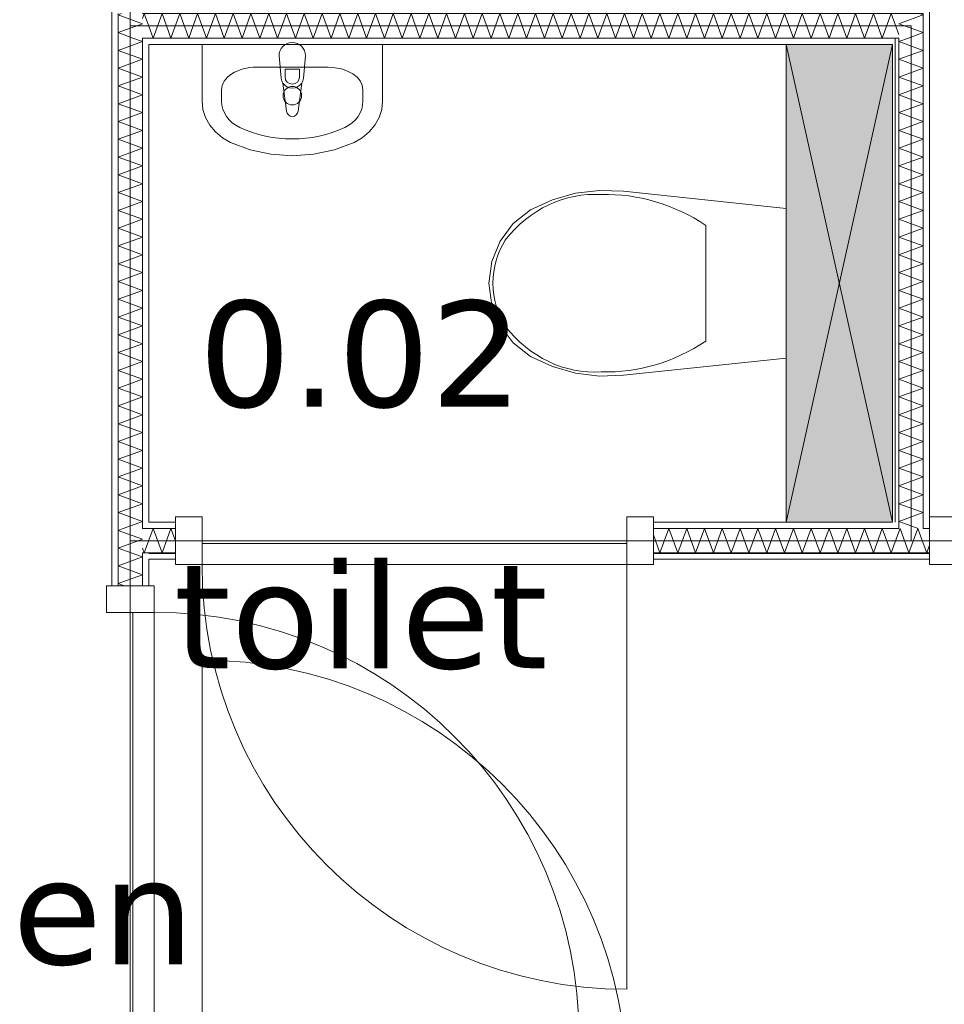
# Model space of a CAD drawing. Header units: millimetres. Extents: x -14925 to 266687, y -3550 to 35834.
# Tile 198 of 244: x 143326 to 145066, y 1351 to 3206. Entities that reach past the tile are written whole.
import ezdxf
from ezdxf.enums import TextEntityAlignment as Align

# ---------------------------------------------------------------- set-up
doc = ezdxf.new("R2010")
doc.units = ezdxf.units.MM
doc.header["$MEASUREMENT"] = 0
for name, color, linetype in [('New_22 C Binnenwanden', 7, 'Continuous'), ('New_22 C Binnenwanden Deuren', 7, 'Continuous'), ('New_22 C Binnenwanden Doorsnede-arcering', 7, 'Continuous'), ('New_22 C Binnenwanden Laagscheidingslijnen', 7, 'Continuous'), ('New_74 Sanitair', 7, 'Continuous'), ('New_74 Sanitair 2D arcering', 7, 'Continuous'), ('New_Z Gebruiksopp', 7, 'Continuous'), ('New_Z Gebruiksopp Zone omranding', 7, 'Continuous'), ('New_Z Gebruiksopp Zone tekst', 7, 'Continuous')]:
    doc.layers.add(name, color=color, linetype=linetype)
doc.styles.add('GENERATED_STYLE_1', font='verdana.ttf')
doc.styles.add('GENERATED_STYLE_2', font='verdana.ttf')
pattern_1 = [(180, (120873.91, 0), (0, 100), [])]
pattern_2 = [(90, (120873.91, 0), (-100, 0), [])]
pattern_3 = [(0, (120873.91, 0), (0, 100), [])]
pattern_4 = [(270, (120873.91, 0), (100, 0), [])]

# ---------------------------------------------------------------- blocks, each defined once
blk = doc.blocks.new('toilet_0.02_141_1', base_point=(143967.7, 2809))
at = {"layer": 'New_Z Gebruiksopp Zone tekst', "color": 2, "lineweight": 0}
for tag, style, p in [('DUMMY_941', 'GENERATED_STYLE_1', (143967.7, 2746.9)), ('DUMMY_942', 'GENERATED_STYLE_2', (143967.7, 2249.7))]:
    blk.add_attdef(tag, text='', height=200, dxfattribs=dict(at, style=style)).set_placement(p, align=Align.TOP_LEFT)
for tag, style, p in [('ROOM_NUMBER', 'GENERATED_STYLE_1', (143967.7, 2676.2)), ('ROOM_NAME', 'GENERATED_STYLE_2', (143967.7, 2183.8))]:
    blk.add_attdef(tag, text='', height=200, dxfattribs=dict(at, style=style)).set_placement(p, align=Align.TOP_CENTER)
blk = doc.blocks.new('berging fietsen_0.06_144_1', base_point=(142616.4, 2250))
at = {"layer": 'New_Z Gebruiksopp Zone tekst', "color": 2, "lineweight": 0}
for tag, style, p in [('DUMMY_941', 'GENERATED_STYLE_1', (142616.4, 2187.9)), ('DUMMY_942', 'GENERATED_STYLE_2', (142616.4, 1690.7))]:
    blk.add_attdef(tag, text='', height=200, dxfattribs=dict(at, style=style)).set_placement(p, align=Align.TOP_LEFT)
for tag, style, p in [('ROOM_NUMBER', 'GENERATED_STYLE_1', (142616.4, 2117.1)), ('ROOM_NAME', 'GENERATED_STYLE_2', (142616.4, 1626.2))]:
    blk.add_attdef(tag, text='', height=200, dxfattribs=dict(at, style=style)).set_placement(p, align=Align.TOP_CENTER)
blk = doc.blocks.new('Inbouwreservoir 26 KM[142]_1', base_point=(144968.9, 3159))
at = {"layer": 'New_74 Sanitair 2D arcering', "linetype": 'Continuous', "lineweight": 0, "true_color": 0xffffff}
blk.add_hatch(color=7, dxfattribs=at).paths.add_polyline_path([(144968.9, 3159), (144768.9, 3159), (144768.9, 2259), (144968.9, 2259)])
at = {"layer": 'New_74 Sanitair', "color": 7, "linetype": 'Continuous', "lineweight": 0}
for p, q in [((144968.9, 3159), (144768.9, 2259)), ((144768.9, 3159), (144968.9, 2259))]:
    blk.add_line(p, q, dxfattribs=at)
at = {"layer": 'New_74 Sanitair', "color": 7, "linetype": 'Continuous', "lineweight": 0, "flags": 128}
blk.add_lwpolyline([(144968.9, 3159), (144968.9, 2259), (144768.9, 2259), (144768.9, 3159)], close=True, dxfattribs=at)
blk = doc.blocks.new('Toilet 26[143]_1', base_point=(144768.9, 2709))
at = {"layer": 'New_74 Sanitair', "color": 7, "linetype": 'Continuous', "lineweight": 0}
for p, q in [((144617.5, 2817.9), (144617.5, 2709)), ((144617.5, 2709), (144617.5, 2600.1))]:
    blk.add_line(p, q, dxfattribs=at)
at = {"layer": 'New_74 Sanitair', "color": 7, "linetype": 'Continuous', "lineweight": 0, "flags": 128}
blk.add_lwpolyline([(144372.2, 2539.6), (144328.6, 2552), (144287.6, 2571), (144255, 2596.6), (144230.1, 2629.6), (144214.3, 2668), (144208.9, 2709), (144214.3, 2750), (144230.1, 2788.4), (144255, 2821.4), (144287.6, 2847), (144328.6, 2866), (144372.2, 2878.4), (144417.1, 2883.9), (144462.3, 2882.3), (144768.9, 2850), (144768.9, 2568), (144462.3, 2535.7), (144417.1, 2534.1)], close=True, dxfattribs=at)
at = {"layer": 'New_74 Sanitair', "color": 7, "linetype": 'Continuous', "lineweight": 0}
for centre, major_axis, start_param, end_param in [((144408.1, 2619.5), (0, 256.9), 6.227458, 7.128046), ((144429.5, 2450.9), (0, 425.3), 5.753783, 6.306803), ((144337.7, 2708.2), (0, 138.5), 0.938292, 1.564935), ((144337.7, 2709.8), (0, 138.5), 1.576657, 2.203301), ((144408.1, 2798.5), (0, 256.9), 2.296735, 3.197324), ((144429.5, 2967.1), (0, 425.3), 3.117977, 3.670997)]:
    blk.add_ellipse(centre, major_axis=major_axis, ratio=0.875546, start_param=start_param, end_param=end_param, dxfattribs=at)
blk = doc.blocks.new('Wasbak 26[144]_1', base_point=(143838.9, 3159))
at = {"layer": 'New_74 Sanitair', "color": 7, "linetype": 'Continuous', "lineweight": 0}
for p, q in [((143906.2, 3115.9), (143771.6, 3115.9)), ((143825.3, 3097.7), (143825.3, 3112.5)), ((143825.3, 3112.5), (143852.5, 3112.5)), ((143852.5, 3112.5), (143852.5, 3097.7)), ((143705.9, 3073.5), (143705.9, 3052.1)), ((143972, 3073.5), (143972, 3052.1))]:
    blk.add_line(p, q, dxfattribs=at)
at = {"layer": 'New_74 Sanitair', "color": 7, "linetype": 'Continuous', "lineweight": 0, "flags": 128}
blk.add_lwpolyline([(143668.9, 3159), (143668.9, 3052.1), (143670.5, 3036.4), (143675.4, 3021.1), (143683.4, 3006.9), (143694.1, 2994.1), (143707.4, 2983.1), (143722.6, 2974.4), (143759.6, 2960.4), (143798.7, 2951.9), (143838.9, 2949), (143879.1, 2951.9), (143918.2, 2960.4), (143955.2, 2974.4), (143970.5, 2983.1), (143983.7, 2994.1), (143994.5, 3006.9), (144002.4, 3021.1), (144007.3, 3036.4), (144008.9, 3052.1), (144008.9, 3159)], close=True, dxfattribs=at)
blk.add_lwpolyline([(143813.9, 3137.5), (143817.9, 3095.5, 0.12102), (143821.2, 3086), (143827.8, 3033.1, 0.882566), (143850, 3033.1), (143856.6, 3086, 0.12102), (143859.9, 3095.5), (143863.9, 3137.5, 1)], format="xyb", close=True, dxfattribs=at)
at = {"layer": 'New_74 Sanitair', "color": 7, "linetype": 'Continuous', "lineweight": 0}
blk.add_circle((143838.9, 3062.3), 17.5, dxfattribs=at)
for centre, radius, start, end in [((143838.9, 3097.4), 21.1, 212.771, 327.229), ((143838.9, 3097.7), 13.6, 180, 0)]:
    blk.add_arc(centre, radius, start, end, dxfattribs=at)
for centre, major_axis, ratio, start_param, end_param in [((143771.6, 3073.5), (65.8, 0), 0.645355, 1.570796, 3.141593), ((143906.2, 3073.5), (65.8, 0), 0.645355, 0, 1.570796), ((143771.6, 3052.1), (65.7, 0), 0.860963, 3.141593, 4.215414), ((143906.3, 3052.1), (65.7, 0), 0.860963, 5.209364, 6.283185), ((143838.9, 3159), (207, 0), 0.860963, 4.215414, 5.209364)]:
    blk.add_ellipse(centre, major_axis=major_axis, ratio=ratio, start_param=start_param, end_param=end_param, dxfattribs=at)
blk = doc.blocks.new('*X3174', base_point=(120873.9, 0))
at = {"layer": 'New_22 C Binnenwanden Doorsnede-arcering', "color": 7, "linetype": 'Continuous', "lineweight": 0}
for p in [(143556.9, 2210), (143568.9, 2225)]:
    blk.add_line(p, (143560.2, 2201), dxfattribs=at)
blk = doc.blocks.new('*X3175', base_point=(120873.9, 0))
at = {"layer": 'New_22 C Binnenwanden Doorsnede-arcering', "color": 7, "linetype": 'Continuous', "lineweight": 0}
for p in [(145026.9, 2219.2), (145038.9, 2215.8)]:
    blk.add_line(p, (145033.5, 2201), dxfattribs=at)
blk = doc.blocks.new('*X3177', base_point=(120873.9, 0))
at = {"layer": 'New_22 C Binnenwanden Doorsnede-arcering', "color": 7, "linetype": 'Continuous', "lineweight": 0}
for p, q in [((144983.3, 2247), (144980.9, 2240.4)), ((144983.3, 2247), (145000, 2201)), ((145016.8, 2247), (145000, 2201)), ((145016.8, 2247), (145026.9, 2219.2))]:
    blk.add_line(p, q, dxfattribs=at)
blk = doc.blocks.new('*X3178', base_point=(120873.9, 0))
at = {"layer": 'New_22 C Binnenwanden Doorsnede-arcering', "color": 7, "linetype": 'Continuous', "lineweight": 0}
for p, q in [((143576.9, 2247), (143568.9, 2225)), ((143576.9, 2247), (143593.7, 2201)), ((143610.4, 2247), (143593.7, 2201)), ((143610.4, 2247), (143618.9, 2223.6))]:
    blk.add_line(p, q, dxfattribs=at)
blk = doc.blocks.new('*X3179', base_point=(120873.9, 0))
at = {"layer": 'New_22 C Binnenwanden Doorsnede-arcering', "color": 7, "linetype": 'Continuous', "lineweight": 0}
for p, q in [((144548, 2247), (144531.2, 2201)), ((144548, 2247), (144564.7, 2201)), ((144581.5, 2247), (144564.7, 2201)), ((144581.5, 2247), (144598.2, 2201)), ((144615, 2247), (144598.2, 2201)), ((144615, 2247), (144631.7, 2201)), ((144648.4, 2247), (144631.7, 2201)), ((144648.4, 2247), (144665.2, 2201)), ((144681.9, 2247), (144665.2, 2201)), ((144681.9, 2247), (144698.7, 2201)), ((144715.4, 2247), (144698.7, 2201)), ((144715.4, 2247), (144732.2, 2201)), ((144748.9, 2247), (144732.2, 2201)), ((144748.9, 2247), (144765.6, 2201)), ((144782.4, 2247), (144765.6, 2201)), ((144782.4, 2247), (144799.1, 2201)), ((144815.9, 2247), (144799.1, 2201)), ((144815.9, 2247), (144832.6, 2201)), ((144849.4, 2247), (144832.6, 2201)), ((144849.4, 2247), (144866.1, 2201)), ((144882.8, 2247), (144866.1, 2201)), ((144882.8, 2247), (144899.6, 2201)), ((144916.3, 2247), (144899.6, 2201)), ((144916.3, 2247), (144933.1, 2201)), ((144949.8, 2247), (144933.1, 2201)), ((144949.8, 2247), (144966.6, 2201)), ((144518.9, 2234.9), (144531.2, 2201)), ((144980.9, 2240.4), (144966.6, 2201))]:
    blk.add_line(p, q, dxfattribs=at)
blk = doc.blocks.new('D1 bl 26[198]_1', base_point=(120873.9, 0))
at = {"layer": 'New_22 C Binnenwanden Deuren', "color": 7, "linetype": 'Continuous', "lineweight": 0}
for p, q in [((145088.9, 2269), (145038.9, 2269)), ((145038.9, 2269), (145038.9, 2179)), ((145088.9, 2179), (145088.9, 2269)), ((145938.9, 2269), (145888.9, 2269)), ((145888.9, 2269), (145888.9, 2179)), ((145938.9, 2179), (145938.9, 2269)), ((145038.9, 2259), (145038.9, 2247)), ((145038.9, 2247), (145038.9, 2201)), ((145938.9, 2259), (145938.9, 2247)), ((145938.9, 2247), (145938.9, 2201)), ((145088.9, 2179), (145088.9, 2219)), ((145088.9, 2219), (145888.9, 2219)), ((145888.9, 2219), (145888.9, 2179)), ((145038.9, 2201), (145038.9, 2189)), ((145938.9, 2201), (145938.9, 2189)), ((145038.9, 2179), (145088.9, 2179)), ((145088.9, 2179), (145088.9, 1379)), ((145888.9, 2179), (145088.9, 2179)), ((145888.9, 2179), (145938.9, 2179))]:
    blk.add_line(p, q, dxfattribs=at)
blk.add_arc((145088.9, 2179), 800, 270, 0, dxfattribs=at)
blk = doc.blocks.new('D1 bl 26[199]_1', base_point=(120873.9, 0))
at = {"layer": 'New_22 C Binnenwanden Deuren', "color": 7, "linetype": 'Continuous', "lineweight": 0}
for p, q in [((143618.9, 2269), (143668.9, 2269)), ((143618.9, 2179), (143618.9, 2269)), ((143668.9, 2269), (143668.9, 2179)), ((144468.9, 2179), (144468.9, 2269)), ((144468.9, 2269), (144518.9, 2269)), ((144518.9, 2269), (144518.9, 2179)), ((143618.9, 2259), (143618.9, 2247)), ((143618.9, 2247), (143618.9, 2201)), ((144518.9, 2259), (144518.9, 2247)), ((144518.9, 2247), (144518.9, 2201)), ((144468.9, 2219), (143668.9, 2219)), ((143668.9, 2219), (143668.9, 2179)), ((144468.9, 2179), (144468.9, 2219)), ((143618.9, 2201), (143618.9, 2189)), ((144518.9, 2201), (144518.9, 2189)), ((143668.9, 2179), (143618.9, 2179)), ((143668.9, 2179), (144468.9, 2179)), ((144468.9, 2179), (144468.9, 1379)), ((144518.9, 2179), (144468.9, 2179))]:
    blk.add_line(p, q, dxfattribs=at)
blk.add_arc((144468.9, 2179), 800, 180, 270, dxfattribs=at)
blk = doc.blocks.new('Wall_491_1', base_point=(148248.9, 2224))
at = {"layer": 'New_22 C Binnenwanden Doorsnede-arcering', "linetype": 'Continuous', "lineweight": 0, "true_color": 0x000000}
h = blk.add_hatch(dxfattribs=at)
h.set_pattern_fill('325_Houtachtig_plaatmate_E0', color=18, style=0, pattern_type=2)
h.set_pattern_definition(pattern_1)
h.paths.add_polyline_path([(143568.9, 2259), (143568.9, 2247), (143618.9, 2247), (143618.9, 2259)])
h = blk.add_hatch(dxfattribs=at)
h.set_pattern_fill('325_Houtachtig_plaatmate_E0', color=18, style=0, pattern_type=2)
h.set_pattern_definition(pattern_1)
h.paths.add_polyline_path([(144518.9, 2247), (144968.9, 2247), (144968.9, 2259), (144518.9, 2259)])
h = blk.add_hatch(dxfattribs=at)
h.set_pattern_fill('325_Houtachtig_plaatmate_E0', color=18, style=0, pattern_type=2)
h.set_pattern_definition(pattern_1)
h.paths.add_polyline_path([(144968.9, 2247), (144980.9, 2247), (144980.9, 2259), (144968.9, 2259)])
h = blk.add_hatch(dxfattribs=at)
h.set_pattern_fill('325_Houtachtig_plaatmate_E0', color=18, style=0, pattern_type=2)
h.set_pattern_definition(pattern_1)
h.paths.add_polyline_path([(145026.9, 2247), (145038.9, 2247), (145038.9, 2259), (145026.9, 2259)])
h = blk.add_hatch(dxfattribs=at)
h.set_pattern_fill('325_Houtachtig_plaatmate_E0', color=18, style=0, pattern_type=2)
h.set_pattern_definition(pattern_1)
h.paths.add_polyline_path([(143568.9, 2189), (143618.9, 2189), (143618.9, 2201), (143568.9, 2201)])
h = blk.add_hatch(dxfattribs=at)
h.set_pattern_fill('325_Houtachtig_plaatmate_E0', color=18, style=0, pattern_type=2)
h.set_pattern_definition(pattern_1)
h.paths.add_polyline_path([(145038.9, 2201), (144518.9, 2201), (144518.9, 2189), (145038.9, 2189)])
at = {"layer": 'New_22 C Binnenwanden', "color": 1, "linetype": 'Continuous', "lineweight": 0}
for p, q in [((143618.9, 2259), (143618.9, 2247)), ((143618.9, 2247), (143618.9, 2201)), ((144518.9, 2259), (144518.9, 2247)), ((144518.9, 2247), (144518.9, 2201)), ((145038.9, 2259), (145038.9, 2247)), ((145038.9, 2247), (145038.9, 2201)), ((143618.9, 2201), (143618.9, 2189)), ((144518.9, 2201), (144518.9, 2189)), ((145038.9, 2201), (145038.9, 2189))]:
    blk.add_line(p, q, dxfattribs=at)
at = {"layer": 'New_22 C Binnenwanden', "color": 1, "linetype": 'Continuous', "lineweight": 0, "flags": 128}
for points in [[(143618.9, 2259), (143568.9, 2259)], [(144968.9, 2259), (144518.9, 2259)], [(143568.9, 2189), (143618.9, 2189)], [(144518.9, 2189), (145038.9, 2189)]]:
    blk.add_lwpolyline(points, dxfattribs=at)
at = {"layer": 'New_22 C Binnenwanden Laagscheidingslijnen', "color": 1, "linetype": 'Continuous', "lineweight": 0}
for p, q in [((143568.9, 2247), (143556.9, 2247)), ((143618.9, 2247), (143568.9, 2247)), ((144980.9, 2247), (144518.9, 2247)), ((144980.9, 2259), (144980.9, 2247)), ((145026.9, 2247), (145026.9, 2259)), ((145038.9, 2247), (145026.9, 2247)), ((143556.9, 2201), (143568.9, 2201)), ((143618.9, 2201), (143568.9, 2201)), ((145038.9, 2201), (144518.9, 2201))]:
    blk.add_line(p, q, dxfattribs=at)
at = {"layer": 'New_22 C Binnenwanden', "color": 1, "lineweight": 0}
for name in ['*X3178', '*X3179', '*X3177', '*X3174', '*X3175']:
    blk.add_blockref(name, (120873.9, 0), dxfattribs=at)
at = {"layer": 'New_22 C Binnenwanden Deuren', "color": 7, "linetype": 'Continuous', "lineweight": 0}
for name in ['D1 bl 26[199]_1', 'D1 bl 26[198]_1']:
    blk.add_blockref(name, (120873.9, 0), dxfattribs=at)
blk = doc.blocks.new('*X3183', base_point=(120873.9, 0))
at = {"layer": 'New_22 C Binnenwanden Doorsnede-arcering', "color": 7, "linetype": 'Continuous', "lineweight": 0}
for p, q in [((145023.1, 3213.2), (144980.9, 3197.8)), ((145025.1, 3215.2), (145020.3, 3217)), ((145000.6, 3190.7), (144980.9, 3197.8))]:
    blk.add_line(p, q, dxfattribs=at)
blk = doc.blocks.new('*X3184', base_point=(120873.9, 0))
at = {"layer": 'New_22 C Binnenwanden Doorsnede-arcering', "color": 7, "linetype": 'Continuous', "lineweight": 0}
blk.add_line((145017.3, 2247), (144984.4, 2259), dxfattribs=at)
blk = doc.blocks.new('*X3185', base_point=(120873.9, 0))
at = {"layer": 'New_22 C Binnenwanden Doorsnede-arcering', "color": 7, "linetype": 'Continuous', "lineweight": 0}
for p, q in [((144999.2, 3171), (144980.9, 3164.4)), ((145026.9, 3147.6), (144980.9, 3164.4)), ((145026.9, 3147.6), (144980.9, 3130.9)), ((145026.9, 3114.1), (144980.9, 3130.9)), ((145026.9, 3114.1), (144980.9, 3097.4)), ((145026.9, 3080.6), (144980.9, 3097.4)), ((145026.9, 3080.6), (144980.9, 3063.9)), ((145026.9, 3047.2), (144980.9, 3063.9)), ((145026.9, 3047.2), (144980.9, 3030.4)), ((145026.9, 3013.7), (144980.9, 3030.4)), ((145026.9, 3013.7), (144980.9, 2996.9)), ((145026.9, 2980.2), (144980.9, 2996.9)), ((145026.9, 2980.2), (144980.9, 2963.4)), ((145026.9, 2946.7), (144980.9, 2963.4)), ((145026.9, 2946.7), (144980.9, 2930)), ((145026.9, 2913.2), (144980.9, 2930)), ((145026.9, 2913.2), (144980.9, 2896.5)), ((145026.9, 2879.7), (144980.9, 2896.5)), ((145026.9, 2879.7), (144980.9, 2863)), ((145026.9, 2846.2), (144980.9, 2863)), ((145026.9, 2846.2), (144980.9, 2829.5)), ((145026.9, 2812.8), (144980.9, 2829.5)), ((145026.9, 2812.8), (144980.9, 2796)), ((145026.9, 2779.3), (144980.9, 2796)), ((145026.9, 2779.3), (144980.9, 2762.5)), ((145026.9, 2745.8), (144980.9, 2762.5)), ((145026.9, 2745.8), (144980.9, 2729)), ((145026.9, 2712.3), (144980.9, 2729)), ((145026.9, 2712.3), (144980.9, 2695.6)), ((145026.9, 2678.8), (144980.9, 2695.6)), ((145026.9, 2678.8), (144980.9, 2662.1)), ((145026.9, 2645.3), (144980.9, 2662.1)), ((145026.9, 2645.3), (144980.9, 2628.6)), ((145026.9, 2611.9), (144980.9, 2628.6)), ((145026.9, 2611.9), (144980.9, 2595.1)), ((145026.9, 2578.4), (144980.9, 2595.1)), ((145026.9, 2578.4), (144980.9, 2561.6)), ((145026.9, 2544.9), (144980.9, 2561.6)), ((145026.9, 2544.9), (144980.9, 2528.1)), ((145026.9, 2511.4), (144980.9, 2528.1)), ((145026.9, 2511.4), (144980.9, 2494.7)), ((145026.9, 2477.9), (144980.9, 2494.7)), ((145026.9, 2477.9), (144980.9, 2461.2)), ((145026.9, 2444.4), (144980.9, 2461.2)), ((145026.9, 2444.4), (144980.9, 2427.7)), ((145026.9, 2410.9), (144980.9, 2427.7)), ((145026.9, 2410.9), (144980.9, 2394.2)), ((145026.9, 2377.5), (144980.9, 2394.2)), ((145026.9, 2377.5), (144980.9, 2360.7)), ((145026.9, 2344), (144980.9, 2360.7)), ((145026.9, 2344), (144980.9, 2327.2)), ((145026.9, 2310.5), (144980.9, 2327.2)), ((145026.9, 2310.5), (144980.9, 2293.7)), ((145026.9, 2277), (144980.9, 2293.7)), ((145026.9, 2277), (144980.9, 2260.3)), ((144984.4, 2259), (144980.9, 2260.3))]:
    blk.add_line(p, q, dxfattribs=at)
blk = doc.blocks.new('*X3186', base_point=(120873.9, 0))
at = {"layer": 'New_22 C Binnenwanden Doorsnede-arcering', "color": 7, "linetype": 'Continuous', "lineweight": 0}
for p, q in [((145026.9, 3214.6), (145023.1, 3213.2)), ((145026.9, 3214.6), (145025.1, 3215.2)), ((145026.9, 3181.1), (145000.6, 3190.7)), ((145026.9, 3181.1), (144999.2, 3171))]:
    blk.add_line(p, q, dxfattribs=at)
blk = doc.blocks.new('Wall_492_1', base_point=(145003.9, 3194))
at = {"layer": 'New_22 C Binnenwanden Doorsnede-arcering', "linetype": 'Continuous', "lineweight": 0, "true_color": 0x000000}
h = blk.add_hatch(dxfattribs=at)
h.set_pattern_fill('325_Houtachtig_plaatmate_E0', color=18, style=0, pattern_type=2)
h.set_pattern_definition(pattern_2)
h.paths.add_polyline_path([(145026.9, 3229), (145026.9, 3217), (145038.9, 3229)])
h = blk.add_hatch(dxfattribs=at)
h.set_pattern_fill('325_Houtachtig_plaatmate_E0', color=18, style=0, pattern_type=2)
h.set_pattern_definition(pattern_2)
h.paths.add_polyline_path([(145026.9, 3217), (145038.9, 3217), (145038.9, 3229)])
h = blk.add_hatch(dxfattribs=at)
h.set_pattern_fill('325_Houtachtig_plaatmate_E0', color=18, style=0, pattern_type=2)
h.set_pattern_definition(pattern_2)
h.paths.add_polyline_path([(145026.9, 3217), (145026.9, 2259), (145038.9, 2259), (145038.9, 3217)])
h = blk.add_hatch(dxfattribs=at)
h.set_pattern_fill('325_Houtachtig_plaatmate_E0', color=18, style=0, pattern_type=2)
h.set_pattern_definition(pattern_2)
h.paths.add_polyline_path([(144968.9, 3171), (144968.9, 3159), (144980.9, 3171)])
h = blk.add_hatch(dxfattribs=at)
h.set_pattern_fill('325_Houtachtig_plaatmate_E0', color=18, style=0, pattern_type=2)
h.set_pattern_definition(pattern_2)
h.paths.add_polyline_path([(144968.9, 3159), (144980.9, 3159), (144980.9, 3171)])
h = blk.add_hatch(dxfattribs=at)
h.set_pattern_fill('325_Houtachtig_plaatmate_E0', color=18, style=0, pattern_type=2)
h.set_pattern_definition(pattern_2)
h.paths.add_polyline_path([(144968.9, 3159), (144968.9, 2259), (144980.9, 2259), (144980.9, 3159)])
at = {"layer": 'New_22 C Binnenwanden', "color": 1, "linetype": 'Continuous', "lineweight": 0, "flags": 128}
for points in [[(145038.9, 3229), (145026.9, 3229)], [(145038.9, 2259), (145038.9, 3229)], [(144968.9, 3159), (144968.9, 2259)]]:
    blk.add_lwpolyline(points, dxfattribs=at)
at = {"layer": 'New_22 C Binnenwanden Laagscheidingslijnen', "color": 1, "linetype": 'Continuous', "lineweight": 0}
for p, q in [((145026.9, 3217), (144980.9, 3217)), ((145026.9, 3171), (145026.9, 3217)), ((144980.9, 3171), (144968.9, 3171)), ((144980.9, 3159), (144980.9, 3171)), ((144980.9, 2259), (144980.9, 3159)), ((145026.9, 2259), (145026.9, 3171)), ((144980.9, 2259), (144980.9, 2247)), ((145026.9, 2247), (145026.9, 2259))]:
    blk.add_line(p, q, dxfattribs=at)
at = {"layer": 'New_22 C Binnenwanden', "color": 1, "lineweight": 0}
for name in ['*X3183', '*X3186', '*X3185', '*X3184']:
    blk.add_blockref(name, (120873.9, 0), dxfattribs=at)
blk = doc.blocks.new('*X3188', base_point=(120873.9, 0))
at = {"layer": 'New_22 C Binnenwanden Doorsnede-arcering', "color": 7, "linetype": 'Continuous', "lineweight": 0}
for p in [(143556.9, 3208), (143568.9, 3193)]:
    blk.add_line(p, (143560.2, 3217), dxfattribs=at)
blk = doc.blocks.new('*X3189', base_point=(120873.9, 0))
at = {"layer": 'New_22 C Binnenwanden Doorsnede-arcering', "color": 7, "linetype": 'Continuous', "lineweight": 0}
for p, q in [((143576.9, 3171), (143593.7, 3217)), ((143610.4, 3171), (143593.7, 3217)), ((143610.4, 3171), (143627.1, 3217)), ((143643.9, 3171), (143627.1, 3217)), ((143643.9, 3171), (143660.6, 3217)), ((143677.4, 3171), (143660.6, 3217)), ((143677.4, 3171), (143694.1, 3217)), ((143710.9, 3171), (143694.1, 3217)), ((143710.9, 3171), (143727.6, 3217)), ((143744.3, 3171), (143727.6, 3217)), ((143744.3, 3171), (143761.1, 3217)), ((143777.8, 3171), (143761.1, 3217)), ((143777.8, 3171), (143794.6, 3217)), ((143811.3, 3171), (143794.6, 3217)), ((143811.3, 3171), (143828.1, 3217)), ((143844.8, 3171), (143828.1, 3217)), ((143844.8, 3171), (143861.5, 3217)), ((143878.3, 3171), (143861.5, 3217)), ((143878.3, 3171), (143895, 3217)), ((143911.8, 3171), (143895, 3217)), ((143911.8, 3171), (143928.5, 3217)), ((143945.3, 3171), (143928.5, 3217)), ((143945.3, 3171), (143962, 3217)), ((143978.7, 3171), (143962, 3217)), ((143978.7, 3171), (143995.5, 3217)), ((144012.2, 3171), (143995.5, 3217)), ((144012.2, 3171), (144029, 3217)), ((144045.7, 3171), (144029, 3217)), ((144045.7, 3171), (144062.5, 3217)), ((144079.2, 3171), (144062.5, 3217)), ((144079.2, 3171), (144095.9, 3217)), ((144112.7, 3171), (144095.9, 3217)), ((144112.7, 3171), (144129.4, 3217)), ((144146.2, 3171), (144129.4, 3217)), ((144146.2, 3171), (144162.9, 3217)), ((144179.7, 3171), (144162.9, 3217)), ((144179.7, 3171), (144196.4, 3217)), ((144213.1, 3171), (144196.4, 3217)), ((144213.1, 3171), (144229.9, 3217)), ((144246.6, 3171), (144229.9, 3217)), ((144246.6, 3171), (144263.4, 3217)), ((144280.1, 3171), (144263.4, 3217)), ((144280.1, 3171), (144296.8, 3217)), ((144313.6, 3171), (144296.8, 3217)), ((144313.6, 3171), (144330.3, 3217)), ((144347.1, 3171), (144330.3, 3217)), ((144347.1, 3171), (144363.8, 3217)), ((144380.6, 3171), (144363.8, 3217)), ((144380.6, 3171), (144397.3, 3217)), ((144414, 3171), (144397.3, 3217)), ((144414, 3171), (144430.8, 3217)), ((144447.5, 3171), (144430.8, 3217)), ((144447.5, 3171), (144464.3, 3217)), ((144481, 3171), (144464.3, 3217)), ((144481, 3171), (144497.8, 3217)), ((144514.5, 3171), (144497.8, 3217)), ((144514.5, 3171), (144531.2, 3217)), ((144548, 3171), (144531.2, 3217)), ((144548, 3171), (144564.7, 3217)), ((144581.5, 3171), (144564.7, 3217)), ((144581.5, 3171), (144598.2, 3217)), ((144615, 3171), (144598.2, 3217)), ((144615, 3171), (144631.7, 3217)), ((144648.4, 3171), (144631.7, 3217)), ((144648.4, 3171), (144665.2, 3217)), ((144681.9, 3171), (144665.2, 3217)), ((144681.9, 3171), (144698.7, 3217)), ((144715.4, 3171), (144698.7, 3217)), ((144715.4, 3171), (144732.2, 3217)), ((144748.9, 3171), (144732.2, 3217)), ((144748.9, 3171), (144765.6, 3217)), ((144782.4, 3171), (144765.6, 3217)), ((144782.4, 3171), (144799.1, 3217)), ((144815.9, 3171), (144799.1, 3217)), ((144815.9, 3171), (144832.6, 3217)), ((144849.4, 3171), (144832.6, 3217)), ((144849.4, 3171), (144866.1, 3217)), ((144882.8, 3171), (144866.1, 3217)), ((144882.8, 3171), (144899.6, 3217)), ((144916.3, 3171), (144899.6, 3217)), ((144916.3, 3171), (144933.1, 3217)), ((144949.8, 3171), (144933.1, 3217)), ((144949.8, 3171), (144966.6, 3217)), ((144980.9, 3177.6), (144966.6, 3217)), ((143576.9, 3171), (143568.9, 3193))]:
    blk.add_line(p, q, dxfattribs=at)
blk = doc.blocks.new('Wall_493_1', base_point=(145003.9, 3194))
at = {"layer": 'New_22 C Binnenwanden Doorsnede-arcering', "linetype": 'Continuous', "lineweight": 0, "true_color": 0x000000}
h = blk.add_hatch(dxfattribs=at)
h.set_pattern_fill('325_Houtachtig_plaatmate_E0', color=18, style=0, pattern_type=2)
h.set_pattern_definition(pattern_3)
h.paths.add_polyline_path([(145026.9, 3229), (143568.9, 3229), (143568.9, 3217), (145026.9, 3217)])
h = blk.add_hatch(dxfattribs=at)
h.set_pattern_fill('325_Houtachtig_plaatmate_E0', color=18, style=0, pattern_type=2)
h.set_pattern_definition(pattern_3)
h.paths.add_polyline_path([(144968.9, 3171), (143568.9, 3171), (143568.9, 3159), (144968.9, 3159)])
at = {"layer": 'New_22 C Binnenwanden', "color": 1, "linetype": 'Continuous', "lineweight": 0, "flags": 128}
for points in [[(145026.9, 3229), (143568.9, 3229)], [(143568.9, 3159), (144968.9, 3159)]]:
    blk.add_lwpolyline(points, dxfattribs=at)
at = {"layer": 'New_22 C Binnenwanden Laagscheidingslijnen', "color": 1, "linetype": 'Continuous', "lineweight": 0}
for p, q in [((143568.9, 3217), (143556.9, 3217)), ((143568.9, 3217), (144980.9, 3217)), ((145026.9, 3217), (144980.9, 3217)), ((143556.9, 3171), (143568.9, 3171)), ((143568.9, 3171), (144968.9, 3171)), ((144980.9, 3171), (144968.9, 3171))]:
    blk.add_line(p, q, dxfattribs=at)
at = {"layer": 'New_22 C Binnenwanden', "color": 1, "lineweight": 0}
for name in ['*X3188', '*X3189']:
    blk.add_blockref(name, (120873.9, 0), dxfattribs=at)
blk = doc.blocks.new('*X3319', base_point=(120873.9, 0))
at = {"layer": 'New_22 C Binnenwanden Doorsnede-arcering', "color": 7, "linetype": 'Continuous', "lineweight": 0}
for p, q in [((143510.9, 3214.6), (143517.5, 3217)), ((143510.9, 3214.6), (143556.9, 3197.8)), ((143510.9, 3181.1), (143556.9, 3197.8)), ((143510.9, 3181.1), (143538.7, 3171))]:
    blk.add_line(p, q, dxfattribs=at)
blk = doc.blocks.new('*X3320', base_point=(120873.9, 0))
at = {"layer": 'New_22 C Binnenwanden Doorsnede-arcering', "color": 7, "linetype": 'Continuous', "lineweight": 0}
for p, q in [((143510.9, 3147.6), (143556.9, 3164.4)), ((143538.7, 3171), (143556.9, 3164.4)), ((143510.9, 3147.6), (143556.9, 3130.9)), ((143510.9, 3114.1), (143556.9, 3130.9)), ((143510.9, 3114.1), (143556.9, 3097.4)), ((143510.9, 3080.6), (143556.9, 3097.4)), ((143510.9, 3080.6), (143556.9, 3063.9)), ((143510.9, 3047.2), (143556.9, 3063.9)), ((143510.9, 3047.2), (143556.9, 3030.4)), ((143510.9, 3013.7), (143556.9, 3030.4)), ((143510.9, 3013.7), (143556.9, 2996.9)), ((143510.9, 2980.2), (143556.9, 2996.9)), ((143510.9, 2980.2), (143556.9, 2963.4)), ((143510.9, 2946.7), (143556.9, 2963.4)), ((143510.9, 2946.7), (143556.9, 2930)), ((143510.9, 2913.2), (143556.9, 2930)), ((143510.9, 2913.2), (143556.9, 2896.5)), ((143510.9, 2879.7), (143556.9, 2896.5)), ((143510.9, 2879.7), (143556.9, 2863)), ((143510.9, 2846.2), (143556.9, 2863)), ((143510.9, 2846.2), (143556.9, 2829.5)), ((143510.9, 2812.8), (143556.9, 2829.5)), ((143510.9, 2812.8), (143556.9, 2796)), ((143510.9, 2779.3), (143556.9, 2796)), ((143510.9, 2779.3), (143556.9, 2762.5)), ((143510.9, 2745.8), (143556.9, 2762.5)), ((143510.9, 2745.8), (143556.9, 2729)), ((143510.9, 2712.3), (143556.9, 2729)), ((143510.9, 2712.3), (143556.9, 2695.6)), ((143510.9, 2678.8), (143556.9, 2695.6)), ((143510.9, 2678.8), (143556.9, 2662.1)), ((143510.9, 2645.3), (143556.9, 2662.1)), ((143510.9, 2645.3), (143556.9, 2628.6)), ((143510.9, 2611.9), (143556.9, 2628.6)), ((143510.9, 2611.9), (143556.9, 2595.1)), ((143510.9, 2578.4), (143556.9, 2595.1)), ((143510.9, 2578.4), (143556.9, 2561.6)), ((143510.9, 2544.9), (143556.9, 2561.6)), ((143510.9, 2544.9), (143556.9, 2528.1)), ((143510.9, 2511.4), (143556.9, 2528.1)), ((143510.9, 2511.4), (143556.9, 2494.7)), ((143510.9, 2477.9), (143556.9, 2494.7)), ((143510.9, 2477.9), (143556.9, 2461.2)), ((143510.9, 2444.4), (143556.9, 2461.2)), ((143510.9, 2444.4), (143556.9, 2427.7)), ((143510.9, 2410.9), (143556.9, 2427.7)), ((143510.9, 2410.9), (143556.9, 2394.2)), ((143510.9, 2377.5), (143556.9, 2394.2)), ((143510.9, 2377.5), (143556.9, 2360.7)), ((143510.9, 2344), (143556.9, 2360.7)), ((143510.9, 2344), (143556.9, 2327.2)), ((143510.9, 2310.5), (143556.9, 2327.2)), ((143510.9, 2310.5), (143556.9, 2293.7)), ((143510.9, 2277), (143556.9, 2293.7)), ((143510.9, 2277), (143556.9, 2260.3)), ((143520.5, 2247), (143556.9, 2260.3))]:
    blk.add_line(p, q, dxfattribs=at)
blk = doc.blocks.new('*X3321', base_point=(120873.9, 0))
at = {"layer": 'New_22 C Binnenwanden Doorsnede-arcering', "color": 7, "linetype": 'Continuous', "lineweight": 0}
for p, q in [((143510.9, 2243.5), (143520.5, 2247)), ((143510.9, 2243.5), (143556.9, 2226.8)), ((143510.9, 2210), (143556.9, 2226.8)), ((143510.9, 2210), (143535.7, 2201))]:
    blk.add_line(p, q, dxfattribs=at)
blk = doc.blocks.new('*X3323', base_point=(120873.9, 0))
at = {"layer": 'New_22 C Binnenwanden Doorsnede-arcering', "color": 7, "linetype": 'Continuous', "lineweight": 0}
for p, q in [((143510.9, 2176.5), (143556.9, 2193.3)), ((143535.7, 2201), (143556.9, 2193.3)), ((143510.9, 2176.5), (143556.9, 2159.8)), ((143510.9, 2143.1), (143556.9, 2159.8)), ((143510.9, 2143.1), (143522.1, 2139))]:
    blk.add_line(p, q, dxfattribs=at)
blk = doc.blocks.new('D1 bl 26[207]_1', base_point=(120873.9, 0))
at = {"layer": 'New_22 C Binnenwanden Deuren', "color": 7, "linetype": 'Continuous', "lineweight": 0}
for p, q in [((143488.9, 2139), (143488.9, 2089)), ((143578.9, 2139), (143488.9, 2139)), ((143510.9, 2139), (143498.9, 2139)), ((143556.9, 2139), (143510.9, 2139)), ((143568.9, 2139), (143556.9, 2139)), ((143578.9, 2089), (143578.9, 2139)), ((143488.9, 2089), (143578.9, 2089)), ((143538.9, 1289), (143538.9, 2089)), ((143538.9, 2089), (143578.9, 2089)), ((143578.9, 2089), (143578.9, 1289)), ((143578.9, 1289), (143488.9, 1289)), ((143488.9, 1289), (143488.9, 1239)), ((143578.9, 1289), (143538.9, 1289)), ((143578.9, 1289), (144378.9, 1289)), ((143578.9, 1239), (143578.9, 1289)), ((143488.9, 1239), (143578.9, 1239)), ((143510.9, 1239), (143498.9, 1239)), ((143556.9, 1239), (143510.9, 1239)), ((143568.9, 1239), (143556.9, 1239))]:
    blk.add_line(p, q, dxfattribs=at)
blk.add_arc((143578.9, 1289), 800, 0, 90, dxfattribs=at)
blk = doc.blocks.new('Wall_514_1', base_point=(143533.9, 4325))
at = {"layer": 'New_22 C Binnenwanden Doorsnede-arcering', "linetype": 'Continuous', "lineweight": 0, "true_color": 0x000000}
h = blk.add_hatch(dxfattribs=at)
h.set_pattern_fill('325_Houtachtig_plaatmate_E0', color=18, style=0, pattern_type=2)
h.set_pattern_definition(pattern_4)
h.paths.add_polyline_path([(143498.9, 4325), (143498.9, 2139), (143510.9, 2139), (143510.9, 4325)])
h = blk.add_hatch(dxfattribs=at)
h.set_pattern_fill('325_Houtachtig_plaatmate_E0', color=18, style=0, pattern_type=2)
h.set_pattern_definition(pattern_4)
h.paths.add_polyline_path([(143568.9, 3159), (143568.9, 3171), (143556.9, 3171), (143556.9, 3159)])
h = blk.add_hatch(dxfattribs=at)
h.set_pattern_fill('325_Houtachtig_plaatmate_E0', color=18, style=0, pattern_type=2)
h.set_pattern_definition(pattern_4)
h.paths.add_polyline_path([(143568.9, 2259), (143568.9, 3159), (143556.9, 3159), (143556.9, 2259)])
h = blk.add_hatch(dxfattribs=at)
h.set_pattern_fill('325_Houtachtig_plaatmate_E0', color=18, style=0, pattern_type=2)
h.set_pattern_definition(pattern_4)
h.paths.add_polyline_path([(143568.9, 2247), (143568.9, 2259), (143556.9, 2259), (143556.9, 2247)])
h = blk.add_hatch(dxfattribs=at)
h.set_pattern_fill('325_Houtachtig_plaatmate_E0', color=18, style=0, pattern_type=2)
h.set_pattern_definition(pattern_4)
h.paths.add_polyline_path([(143568.9, 2189), (143568.9, 2201), (143556.9, 2201), (143556.9, 2189)])
h = blk.add_hatch(dxfattribs=at)
h.set_pattern_fill('325_Houtachtig_plaatmate_E0', color=18, style=0, pattern_type=2)
h.set_pattern_definition(pattern_4)
h.paths.add_polyline_path([(143556.9, 2189), (143556.9, 2139), (143568.9, 2139), (143568.9, 2189)])
at = {"layer": 'New_22 C Binnenwanden', "color": 1, "linetype": 'Continuous', "lineweight": 0}
for p, q in [((143510.9, 2139), (143498.9, 2139)), ((143556.9, 2139), (143510.9, 2139)), ((143568.9, 2139), (143556.9, 2139))]:
    blk.add_line(p, q, dxfattribs=at)
at = {"layer": 'New_22 C Binnenwanden', "color": 1, "linetype": 'Continuous', "lineweight": 0, "flags": 128}
for points in [[(143498.9, 4325), (143498.9, 2139)], [(143568.9, 2259), (143568.9, 3159)], [(143568.9, 2139), (143568.9, 2189)]]:
    blk.add_lwpolyline(points, dxfattribs=at)
at = {"layer": 'New_22 C Binnenwanden Laagscheidingslijnen', "color": 1, "linetype": 'Continuous', "lineweight": 0}
for p, q in [((143510.9, 3217), (143510.9, 3171)), ((143510.9, 3171), (143510.9, 2247)), ((143556.9, 3171), (143568.9, 3171)), ((143556.9, 3171), (143556.9, 3159)), ((143556.9, 3159), (143556.9, 2259)), ((143510.9, 2247), (143510.9, 2201)), ((143556.9, 2259), (143556.9, 2247)), ((143568.9, 2247), (143556.9, 2247)), ((143510.9, 2201), (143510.9, 2139)), ((143556.9, 2201), (143568.9, 2201)), ((143556.9, 2201), (143556.9, 2189)), ((143556.9, 2189), (143556.9, 2139))]:
    blk.add_line(p, q, dxfattribs=at)
at = {"layer": 'New_22 C Binnenwanden', "color": 1, "lineweight": 0}
for name in ['*X3319', '*X3320', '*X3321', '*X3323']:
    blk.add_blockref(name, (120873.9, 0), dxfattribs=at)
at = {"layer": 'New_22 C Binnenwanden Deuren', "color": 7, "linetype": 'Continuous', "lineweight": 0}
blk.add_blockref('D1 bl 26[207]_1', (120873.9, 0), dxfattribs=at)
blk = doc.blocks.new('*X3328', base_point=(120873.9, 0))
at = {"layer": 'New_22 C Binnenwanden Doorsnede-arcering', "color": 7, "linetype": 'Continuous', "lineweight": 0}
for p in [(143556.9, 1168), (143568.9, 1153)]:
    blk.add_line(p, (143560.2, 1177), dxfattribs=at)
blk = doc.blocks.new('*X3329', base_point=(120873.9, 0))
at = {"layer": 'New_22 C Binnenwanden Doorsnede-arcering', "color": 7, "linetype": 'Continuous', "lineweight": 0}
for p, q in [((143576.9, 1131), (143593.7, 1177)), ((143610.4, 1131), (143593.7, 1177)), ((143576.9, 1131), (143568.9, 1153)), ((143610.4, 1131), (143618.9, 1154.4))]:
    blk.add_line(p, q, dxfattribs=at)
blk = doc.blocks.new('*X3330', base_point=(120873.9, 0))
at = {"layer": 'New_22 C Binnenwanden Doorsnede-arcering', "color": 7, "linetype": 'Continuous', "lineweight": 0}
for p, q in [((144518.9, 1143.1), (144531.2, 1177)), ((144548, 1131), (144531.2, 1177)), ((144548, 1131), (144564.7, 1177)), ((144581.5, 1131), (144564.7, 1177)), ((144581.5, 1131), (144598.2, 1177)), ((144615, 1131), (144598.2, 1177)), ((144615, 1131), (144631.7, 1177)), ((144648.4, 1131), (144631.7, 1177)), ((144648.4, 1131), (144665.2, 1177)), ((144681.9, 1131), (144665.2, 1177)), ((144681.9, 1131), (144698.7, 1177)), ((144715.4, 1131), (144698.7, 1177)), ((144715.4, 1131), (144732.2, 1177)), ((144748.9, 1131), (144732.2, 1177)), ((144748.9, 1131), (144765.6, 1177)), ((144782.4, 1131), (144765.6, 1177)), ((144782.4, 1131), (144799.1, 1177)), ((144815.9, 1131), (144799.1, 1177)), ((144815.9, 1131), (144832.6, 1177)), ((144849.4, 1131), (144832.6, 1177)), ((144849.4, 1131), (144866.1, 1177)), ((144882.8, 1131), (144866.1, 1177)), ((144882.8, 1131), (144899.6, 1177)), ((144916.3, 1131), (144899.6, 1177)), ((144916.3, 1131), (144933.1, 1177)), ((144949.8, 1131), (144933.1, 1177)), ((144949.8, 1131), (144966.6, 1177)), ((144983.3, 1131), (144966.6, 1177)), ((144983.3, 1131), (145000, 1177)), ((145016.8, 1131), (145000, 1177)), ((145016.8, 1131), (145033.5, 1177)), ((145050.3, 1131), (145033.5, 1177)), ((145050.3, 1131), (145067, 1177)), ((145083.8, 1131), (145067, 1177)), ((145083.8, 1131), (145100.5, 1177)), ((145117.2, 1131), (145100.5, 1177)), ((145117.2, 1131), (145134, 1177)), ((145150.7, 1131), (145134, 1177)), ((145150.7, 1131), (145167.5, 1177)), ((145184.2, 1131), (145167.5, 1177)), ((145184.2, 1131), (145201, 1177)), ((145217.7, 1131), (145201, 1177)), ((145217.7, 1131), (145234.4, 1177)), ((145251.2, 1131), (145234.4, 1177)), ((145251.2, 1131), (145267.9, 1177)), ((145284.7, 1131), (145267.9, 1177)), ((145284.7, 1131), (145301.4, 1177)), ((145318.1, 1131), (145301.4, 1177)), ((145318.1, 1131), (145334.9, 1177)), ((145351.6, 1131), (145334.9, 1177)), ((145351.6, 1131), (145368.4, 1177)), ((145385.1, 1131), (145368.4, 1177)), ((145385.1, 1131), (145401.9, 1177)), ((145418.6, 1131), (145401.9, 1177)), ((145418.6, 1131), (145435.3, 1177)), ((145452.1, 1131), (145435.3, 1177)), ((145452.1, 1131), (145468.8, 1177)), ((145485.6, 1131), (145468.8, 1177)), ((145485.6, 1131), (145502.3, 1177)), ((145519.1, 1131), (145502.3, 1177)), ((145519.1, 1131), (145535.8, 1177)), ((145552.5, 1131), (145535.8, 1177)), ((145552.5, 1131), (145569.3, 1177)), ((145586, 1131), (145569.3, 1177)), ((145586, 1131), (145602.8, 1177)), ((145619.5, 1131), (145602.8, 1177)), ((145619.5, 1131), (145636.3, 1177)), ((145653, 1131), (145636.3, 1177)), ((145653, 1131), (145669.7, 1177)), ((145686.5, 1131), (145669.7, 1177)), ((145686.5, 1131), (145703.2, 1177)), ((145720, 1131), (145703.2, 1177)), ((145720, 1131), (145736.7, 1177)), ((145753.5, 1131), (145736.7, 1177)), ((145753.5, 1131), (145770.2, 1177)), ((145786.9, 1131), (145770.2, 1177)), ((145786.9, 1131), (145803.7, 1177)), ((145820.4, 1131), (145803.7, 1177)), ((145820.4, 1131), (145837.2, 1177)), ((145853.9, 1131), (145837.2, 1177)), ((145853.9, 1131), (145870.7, 1177)), ((145887.4, 1131), (145870.7, 1177)), ((145887.4, 1131), (145904.1, 1177)), ((145920.9, 1131), (145904.1, 1177)), ((145920.9, 1131), (145937.6, 1177)), ((145954.4, 1131), (145937.6, 1177)), ((145954.4, 1131), (145971.1, 1177)), ((145987.9, 1131), (145971.1, 1177)), ((145987.9, 1131), (146004.6, 1177)), ((146018.9, 1137.7), (146004.6, 1177))]:
    blk.add_line(p, q, dxfattribs=at)
blk = doc.blocks.new('D1 bl 26[208]_1', base_point=(120873.9, 0))
at = {"layer": 'New_22 C Binnenwanden Deuren', "color": 7, "linetype": 'Continuous', "lineweight": 0}
for p, q in [((143668.9, 1199), (143668.9, 1999)), ((143618.9, 1199), (143668.9, 1199)), ((143618.9, 1109), (143618.9, 1199)), ((143618.9, 1189), (143618.9, 1177)), ((143668.9, 1199), (143668.9, 1109)), ((144468.9, 1199), (143668.9, 1199)), ((143668.9, 1199), (143668.9, 1159)), ((144468.9, 1109), (144468.9, 1199)), ((144468.9, 1199), (144518.9, 1199)), ((144468.9, 1159), (144468.9, 1199)), ((144518.9, 1199), (144518.9, 1109)), ((144518.9, 1189), (144518.9, 1177)), ((143618.9, 1177), (143618.9, 1131)), ((144518.9, 1177), (144518.9, 1131)), ((143668.9, 1159), (144468.9, 1159)), ((143618.9, 1131), (143618.9, 1119)), ((144518.9, 1131), (144518.9, 1119)), ((143668.9, 1109), (143618.9, 1109)), ((144518.9, 1109), (144468.9, 1109))]:
    blk.add_line(p, q, dxfattribs=at)
blk.add_arc((143668.9, 1199), 800, 0, 90, dxfattribs=at)
blk = doc.blocks.new('Wall_515_1', base_point=(143533.9, 1154))
at = {"layer": 'New_22 C Binnenwanden Doorsnede-arcering', "linetype": 'Continuous', "lineweight": 0, "true_color": 0x000000}
h = blk.add_hatch(dxfattribs=at)
h.set_pattern_fill('325_Houtachtig_plaatmate_E0', color=18, style=0, pattern_type=2)
h.set_pattern_definition(pattern_3)
h.paths.add_polyline_path([(143618.9, 1189), (143568.9, 1189), (143568.9, 1177), (143618.9, 1177)])
h = blk.add_hatch(dxfattribs=at)
h.set_pattern_fill('325_Houtachtig_plaatmate_E0', color=18, style=0, pattern_type=2)
h.set_pattern_definition(pattern_3)
h.paths.add_polyline_path([(146018.9, 1189), (144518.9, 1189), (144518.9, 1177), (146018.9, 1177)])
h = blk.add_hatch(dxfattribs=at)
h.set_pattern_fill('325_Houtachtig_plaatmate_E0', color=18, style=0, pattern_type=2)
h.set_pattern_definition(pattern_3)
h.paths.add_polyline_path([(143618.9, 1131), (143568.9, 1131), (143568.9, 1119), (143618.9, 1119)])
h = blk.add_hatch(dxfattribs=at)
h.set_pattern_fill('325_Houtachtig_plaatmate_E0', color=18, style=0, pattern_type=2)
h.set_pattern_definition(pattern_3)
h.paths.add_polyline_path([(144518.9, 1131), (144518.9, 1119), (146018.9, 1119), (146018.9, 1131)])
at = {"layer": 'New_22 C Binnenwanden', "color": 1, "linetype": 'Continuous', "lineweight": 0}
for p, q in [((143618.9, 1189), (143618.9, 1177)), ((144518.9, 1189), (144518.9, 1177)), ((143618.9, 1177), (143618.9, 1131)), ((144518.9, 1177), (144518.9, 1131)), ((143618.9, 1131), (143618.9, 1119)), ((144518.9, 1131), (144518.9, 1119))]:
    blk.add_line(p, q, dxfattribs=at)
at = {"layer": 'New_22 C Binnenwanden', "color": 1, "linetype": 'Continuous', "lineweight": 0, "flags": 128}
for points in [[(143618.9, 1189), (143568.9, 1189)], [(146018.9, 1189), (144518.9, 1189)], [(146018.9, 1177), (146018.9, 1189)], [(146018.9, 1131), (146018.9, 1177)], [(143568.9, 1119), (143618.9, 1119)], [(144518.9, 1119), (146018.9, 1119)], [(146018.9, 1119), (146018.9, 1131)]]:
    blk.add_lwpolyline(points, dxfattribs=at)
at = {"layer": 'New_22 C Binnenwanden Laagscheidingslijnen', "color": 1, "linetype": 'Continuous', "lineweight": 0}
for p, q in [((143568.9, 1177), (143556.9, 1177)), ((143568.9, 1177), (143618.9, 1177)), ((144518.9, 1177), (146018.9, 1177)), ((143556.9, 1131), (143568.9, 1131)), ((143568.9, 1131), (143618.9, 1131)), ((144518.9, 1131), (146018.9, 1131))]:
    blk.add_line(p, q, dxfattribs=at)
at = {"layer": 'New_22 C Binnenwanden', "color": 1, "lineweight": 0}
for name in ['*X3328', '*X3329', '*X3330']:
    blk.add_blockref(name, (120873.9, 0), dxfattribs=at)
at = {"layer": 'New_22 C Binnenwanden Deuren', "color": 7, "linetype": 'Continuous', "lineweight": 0}
blk.add_blockref('D1 bl 26[208]_1', (120873.9, 0), dxfattribs=at)

msp = doc.modelspace()

# ---------------------------------------------------------------- linework, layer by layer
at = {"layer": 'New_Z Gebruiksopp Zone omranding', "color": 151, "linetype": 'Continuous', "lineweight": 0, "true_color": 0x94b5eb, "flags": 128}
msp.add_lwpolyline([(141698.9, 175), (143533.9, 175), (143533.9, 4325), (141698.9, 4325)], close=True, dxfattribs=at)
at = {"layer": 'New_Z Gebruiksopp Zone omranding', "color": 254, "linetype": 'Continuous', "lineweight": 0, "true_color": 0xe4e3c5, "flags": 128}
msp.add_lwpolyline([(148248.9, 2224), (148248.9, 4325), (143533.9, 4325), (143533.9, 3194), (145003.9, 3194), (145003.9, 2224)], close=True, dxfattribs=at)
at = {"layer": 'New_Z Gebruiksopp Zone omranding', "color": 254, "linetype": 'Continuous', "lineweight": 0, "true_color": 0xd2e9ff, "flags": 128}
msp.add_lwpolyline([(145003.9, 3194), (143533.9, 3194), (143533.9, 2224), (145003.9, 2224)], close=True, dxfattribs=at)
at = {"layer": 'New_Z Gebruiksopp Zone omranding', "color": 254, "linetype": 'Continuous', "lineweight": 0, "true_color": 0xd1c2fc, "flags": 128}
msp.add_lwpolyline([(146979.9, 560), (148248.9, 560), (148248.9, 2224), (143533.9, 2224), (143533.9, 1154), (146979.9, 1154)], close=True, dxfattribs=at)

# ---------------------------------------------------------------- block references
at = {"layer": 'New_22 C Binnenwanden', "color": 1, "lineweight": 0}
for name, p in [('Wall_514_1', (143533.9, 4325)), ('Wall_493_1', (145003.9, 3194)), ('Wall_492_1', (145003.9, 3194)), ('Wall_491_1', (148248.9, 2224)), ('Wall_515_1', (143533.9, 1154))]:
    msp.add_blockref(name, p, dxfattribs=at)
at = {"layer": 'New_74 Sanitair', "color": 7, "linetype": 'Continuous', "lineweight": 0}
for name, p in [('Wasbak 26[144]_1', (143838.9, 3159)), ('Inbouwreservoir 26 KM[142]_1', (144968.9, 3159)), ('Toilet 26[143]_1', (144768.9, 2709))]:
    msp.add_blockref(name, p, dxfattribs=at)
at = {"layer": 'New_Z Gebruiksopp', "color": 2, "linetype": 'Continuous', "lineweight": 0}
for name, p, values in [('toilet_0.02_141_1', (143967.7, 2809), {'ROOM_NAME': 'toilet', 'ROOM_NUMBER': '0.02'}), ('berging fietsen_0.06_144_1', (142616.4, 2250), {'ROOM_NAME': 'berging fietsen', 'ROOM_NUMBER': '0.06'})]:
    msp.add_blockref(name, p, dxfattribs=at).add_auto_attribs(values)

doc.saveas('drawing.dxf')
